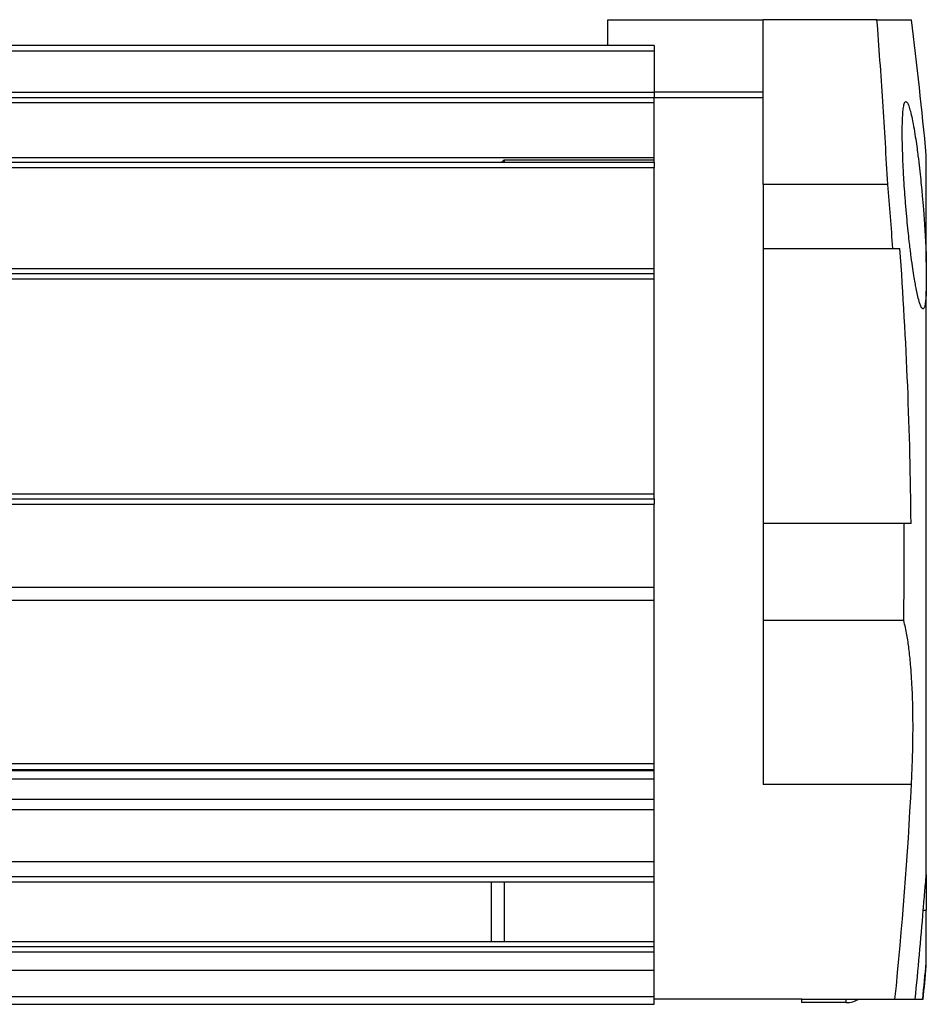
# Model space of a CAD drawing. Header units: millimetres. Extents: x -285 to 870, y -217 to 203.
# Tile 22 of 22: x 772 to 807, y 83 to 121. Entities that reach past the tile are written whole.
import ezdxf

# ---------------------------------------------------------------- set-up
doc = ezdxf.new("R2010")
doc.units = ezdxf.units.MM

# ---------------------------------------------------------------- blocks, each defined once
blk = doc.blocks.new('REGLA__4', base_point=(445.6, 83.406))
at = {"color": 7, "linetype": 'Continuous'}
for p, q in [((794.3, 120.406), (794.3, 121.406)), ((794.3, 121.406), (800.3, 121.406)), ((800.3, 118.606), (800.3, 121.406)), ((804.695, 121.406), (800.3, 121.406)), ((804.695, 121.406), (806.027, 121.406)), ((794.3, 120.406), (543.3, 120.406)), ((796.1, 120.406), (794.3, 120.406)), ((796.1, 120.406), (796.1, 120.206)), ((796.1, 120.206), (796.1, 118.606)), ((796.1, 118.606), (796.1, 118.406)), ((800.3, 118.406), (800.3, 118.606)), ((554.6, 118.406), (796.1, 118.406)), ((796.1, 118.406), (800.3, 118.406)), ((796.1, 118.206), (796.1, 118.406)), ((796.1, 116.085), (796.1, 118.206)), ((800.3, 115.044), (800.3, 118.406)), ((554.6, 115.907), (796.1, 115.907)), ((790.3, 115.993), (796.1, 115.993)), ((790.3, 115.993), (790.3, 115.907)), ((796.1, 115.993), (796.1, 116.085)), ((796.1, 115.907), (796.1, 115.993)), ((796.1, 115.907), (796.1, 115.707)), ((806.6, 112.054), (806.6, 116.169)), ((796.1, 111.808), (796.1, 115.707)), ((805.111, 115.044), (800.3, 115.044)), ((800.3, 115.044), (800.3, 112.577)), ((800.3, 112.577), (800.3, 101.96)), ((800.3, 112.577), (805.309, 112.577)), ((805.309, 112.577), (805.58, 112.577)), ((796.1, 111.608), (796.1, 111.808)), ((806.6, 112.054), (806.6, 110.933)), ((554.6, 111.608), (796.1, 111.608)), ((796.1, 111.408), (796.1, 111.608)), ((796.1, 103.108), (796.1, 111.408)), ((806.6, 88.4), (806.6, 110.933)), ((796.1, 102.908), (796.1, 103.108)), ((554.6, 102.908), (796.1, 102.908)), ((796.1, 102.908), (796.1, 102.708)), ((796.1, 99.486), (796.1, 102.708)), ((800.3, 101.96), (800.3, 98.217)), ((805.74, 101.96), (800.3, 101.96)), ((806.011, 101.96), (805.74, 101.96)), ((796.1, 98.986), (796.1, 99.486)), ((796.1, 98.986), (554.6, 98.986)), ((796.1, 92.686), (796.1, 98.986)), ((800.3, 98.217), (800.3, 91.893)), ((805.731, 98.217), (800.3, 98.217)), ((796.1, 92.686), (554.6, 92.686)), ((554.6, 92.465), (796.1, 92.465)), ((554.6, 92.428), (796.1, 92.428)), ((796.1, 92.465), (796.1, 92.686)), ((796.1, 92.428), (796.1, 92.465)), ((796.1, 92.092), (796.1, 92.428)), ((796.1, 92.092), (554.6, 92.092)), ((796.1, 91.304), (796.1, 92.092)), ((796.1, 91.304), (554.6, 91.304)), ((796.1, 90.914), (796.1, 91.304)), ((796.1, 90.914), (554.6, 90.914)), ((796.1, 88.909), (796.1, 90.914)), ((796.1, 88.909), (554.6, 88.909)), ((796.1, 88.333), (796.1, 88.909)), ((796.1, 88.133), (796.1, 88.333)), ((806.6, 88.4), (806.6, 87.045)), ((554.6, 88.133), (790.3, 88.133)), ((789.8, 88.133), (789.8, 85.833)), ((790.3, 88.133), (796.1, 88.133)), ((790.3, 88.133), (790.3, 85.833)), ((796.1, 85.833), (796.1, 88.133)), ((806.6, 85.016), (806.6, 87.045)), ((553.727, 85.833), (790.3, 85.833)), ((790.3, 85.833), (796.1, 85.833)), ((796.1, 85.633), (796.1, 85.833)), ((796.1, 85.423), (796.1, 85.633)), ((796.1, 85.423), (543.317, 85.423)), ((796.1, 84.706), (796.1, 85.423)), ((806.6, 84.87), (806.6, 85.016)), ((796.1, 84.706), (456.1, 84.706)), ((796.1, 83.706), (796.1, 84.706)), ((456.1, 83.706), (796.1, 83.706)), ((796.1, 83.606), (796.1, 83.706)), ((801.8, 83.606), (796.1, 83.606)), ((796.1, 83.406), (796.1, 83.606)), ((801.8, 83.471), (801.8, 83.606)), ((801.8, 83.606), (805.392, 83.606)), ((805.392, 83.606), (806.169, 83.606)), ((806.169, 83.606), (806.463, 83.606)), ((806.463, 83.606), (806.477, 83.606)), ((456.1, 83.406), (796.1, 83.406)), ((803.5, 83.471), (801.8, 83.471))]:
    blk.add_line(p, q, dxfattribs=at)
at = {"color": 3, "linetype": 'Continuous'}
for p, q in [((543.5, 120.206), (796.1, 120.206)), ((554.6, 118.606), (796.1, 118.606)), ((800.3, 118.606), (796.1, 118.606)), ((554.6, 118.206), (796.1, 118.206)), ((554.6, 116.085), (796.1, 116.085)), ((554.6, 115.707), (796.1, 115.707)), ((554.6, 111.808), (796.1, 111.808)), ((554.6, 111.408), (796.1, 111.408)), ((554.6, 103.108), (796.1, 103.108)), ((554.6, 102.708), (796.1, 102.708)), ((796.1, 99.486), (554.6, 99.486)), ((806.028, 91.893), (800.3, 91.893)), ((554.6, 88.333), (796.1, 88.333)), ((806.482, 87.045), (806.6, 87.045)), ((543.527, 85.633), (796.1, 85.633)), ((803.5, 83.471), (803.5, 83.606))]:
    blk.add_line(p, q, dxfattribs=at)
at = {"color": 7, "linetype": 'Continuous'}
for centre, radius, start, end in [((639.33, 100.519), 168, 5.34496, 7.14188), ((639.33, 100.519), 166.416, 4.15498, 5.00727), ((639.33, 100.519), 166.687, 0.49526, 4.14822), ((639.33, 100.519), 166.416, 359.2074, 0.49606), ((639.33, 100.519), 166.92, 354.18457, 357.03758), ((639.33, 100.519), 167.694, 354.21148, 355.39127), ((639.33, 100.519), 167.986, 354.2216, 354.70485), ((639.33, 100.519), 168, 354.22207, 354.65504), ((803.5, 84.471), 1, 270, 300.1722)]:
    blk.add_arc(centre, radius, start, end, dxfattribs=at)
for points, knots in [([(805.111, 115.044), (805.082, 115.581), (805.022, 116.65), (804.922, 118.248), (804.814, 119.832), (804.734, 120.883), (804.695, 121.406)], [0, 0, 0, 0, 1.612843, 3.212888, 4.802136, 6.37553, 6.37553, 6.37553, 6.37553]), ([(806.47, 110.247), (806.451, 110.261), (806.394, 110.301), (806.349, 110.456), (806.285, 110.658), (806.24, 110.87), (806.2, 111.066), (806.162, 111.273), (806.115, 111.557), (806.059, 111.924), (806.013, 112.267), (805.973, 112.589), (805.938, 112.888), (805.897, 113.27), (805.852, 113.727), (805.807, 114.235), (805.768, 114.742), (805.737, 115.202), (805.715, 115.586), (805.701, 115.886), (805.688, 116.207), (805.677, 116.548), (805.671, 116.914), (805.671, 117.197), (805.675, 117.405), (805.682, 117.616), (805.695, 117.831), (805.716, 118.031), (805.746, 118.15), (805.764, 118.22), (805.798, 118.24), (805.811, 118.247)], [0, 0, 0, 0, 0.067354, 0.207073, 0.456807, 0.716695, 0.851695, 1.059681, 1.345754, 1.715084, 2.172895, 2.385515, 2.688654, 3.075084, 3.537603, 4.069044, 4.602118, 5.065332, 5.451759, 5.754439, 5.966385, 6.416315, 6.779622, 7.061557, 7.267314, 7.402021, 7.697093, 7.914062, 7.999588, 8.070449, 8.115295, 8.115295, 8.115295, 8.115295]), ([(805.811, 118.247), (805.833, 118.231), (805.888, 118.188), (805.931, 118.048), (805.994, 117.849), (806.059, 117.55), (806.127, 117.19), (806.188, 116.803), (806.238, 116.457), (806.287, 116.085), (806.335, 115.684), (806.383, 115.244), (806.421, 114.854), (806.45, 114.534), (806.476, 114.238), (806.501, 113.921), (806.528, 113.537), (806.555, 113.116), (806.576, 112.707), (806.591, 112.355), (806.597, 112.145), (806.6, 112.054)], [0, 0, 0, 0, 0.079536, 0.205967, 0.42237, 0.713616, 1.118158, 1.524451, 1.888637, 2.166657, 2.650334, 3.099172, 3.496052, 3.82382, 4.065292, 4.386841, 4.776889, 5.221219, 5.651406, 6.004877, 6.279589, 6.279589, 6.279589, 6.279589]), ([(790.3, 115.993), (790.293, 115.986), (790.279, 115.973), (790.259, 115.954), (790.24, 115.937), (790.226, 115.923), (790.215, 115.913), (790.21, 115.909), (790.208, 115.907)], [0, 0, 0, 0, 0.0286239, 0.0570471, 0.0820757, 0.1070648, 0.1163219, 0.1255852, 0.1255852, 0.1255852, 0.1255852]), ([(806.6, 110.933), (806.596, 110.854), (806.59, 110.719), (806.573, 110.549), (806.554, 110.419), (806.532, 110.332), (806.507, 110.262), (806.479, 110.251), (806.47, 110.247)], [0, 0, 0, 0, 0.2390487, 0.4055233, 0.5135245, 0.6277272, 0.6868275, 0.7154247, 0.7154247, 0.7154247, 0.7154247]), ([(806.028, 91.893), (806.041, 92.18), (806.071, 92.83), (806.09, 93.827), (806.084, 94.788), (806.054, 95.683), (806.007, 96.434), (805.937, 97.11), (805.859, 97.677), (805.774, 98.034), (805.731, 98.217)], [0, 0, 0, 0, 0.862946, 1.951589, 2.991121, 3.746937, 4.636393, 5.248617, 5.786846, 6.35017, 6.35017, 6.35017, 6.35017]), ([(806.482, 87.045), (806.491, 87.151), (806.509, 87.38), (806.538, 87.714), (806.568, 88.059), (806.589, 88.281), (806.6, 88.4)], [0, 0, 0, 0, 0.320061, 0.689926, 1.003425, 1.36016, 1.36016, 1.36016, 1.36016])]:
    blk.add_open_spline(points, degree=3, knots=knots, dxfattribs=at)
blk = doc.blocks.new('Regla_G2_cm240__6', base_point=(445.6, 83.406))
blk.add_blockref('REGLA__4', (445.6, 83.406))
blk = doc.blocks.new('E1', base_point=(626, 100.948))
blk.add_blockref('Regla_G2_cm240__6', (445.6, 83.406))

msp = doc.modelspace()

# ---------------------------------------------------------------- block references
msp.add_blockref('E1', (626, 100.948))

doc.saveas('drawing.dxf')
